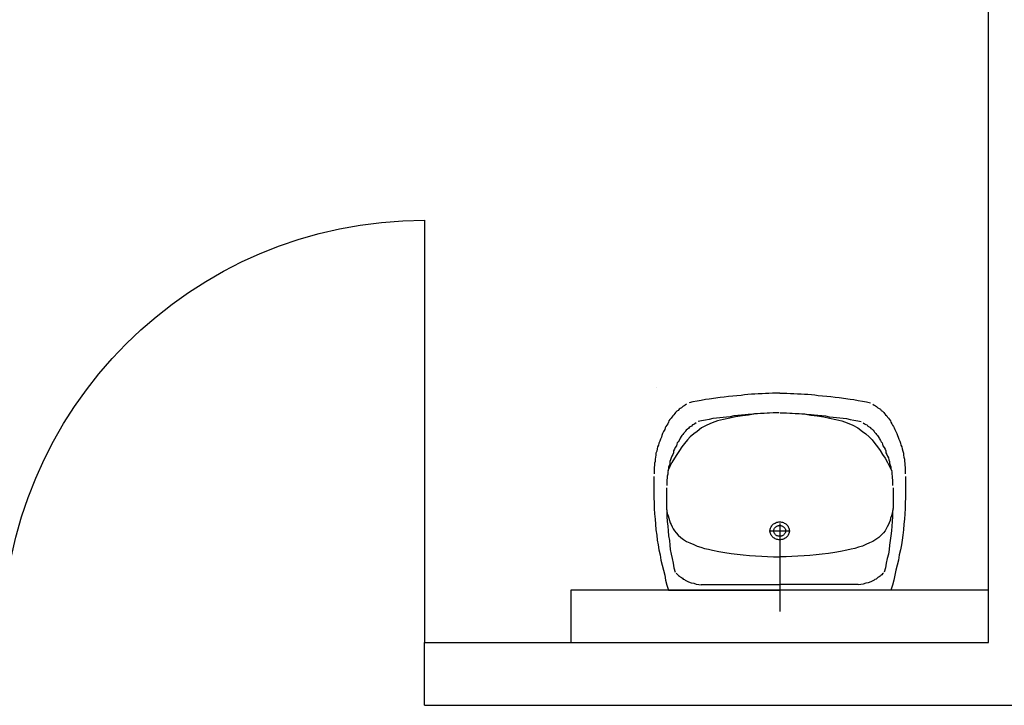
# Model space of a CAD drawing. Extents: x -1702.1 to -1638.5, y 1185.1 to 1220.8.
# Tile 46 of 50: x -1656.6 to -1654.2, y 1200.8 to 1202.5. Entities that reach past the tile are written whole.
import ezdxf

# ---------------------------------------------------------------- set-up
doc = ezdxf.new("R2010")
doc.units = 0
doc.header["$MEASUREMENT"] = 0
doc.layers.get('0').update_dxf_attribs({"linetype": 'CONTINUOUS'})
for name, color, linetype in [('13', 94, 'CONTINUOUS'), ('18', 5, 'CONTINUOUS'), ('45', 132, 'CONTINUOUS')]:
    doc.layers.add(name, color=color, linetype=linetype)

msp = doc.modelspace()

# ---------------------------------------------------------------- linework, layer by layer
at = {"linetype": 'Continuous'}
msp.add_line((-1654.7516, 1201.24448, 0.0206), (-1654.7516, 1201.05192, 0.0206), dxfattribs=at)
at = {"linetype": 'Continuous', "elevation": 0.0206}
msp.add_lwpolyline([(-1655.0456, 1201.58775), (-1655.0456, 1201.58775), (-1655.0456, 1201.58775), (-1655.0456, 1201.58775)], close=True, dxfattribs=at)
at = {"layer": '13', "linetype": 'Continuous'}
for p, q in [((-1654.2516, 1200.97737, 0.0206), (-1654.2516, 1205.71239, 0.0206)), ((-1654.2516, 1201.10237, 0.0206), (-1655.2516, 1201.10237, 0.0206)), ((-1655.2516, 1201.10237, 0.0206), (-1655.2516, 1200.97737, 0.0206)), ((-1655.6016, 1200.97737, 0.0206), (-1654.2516, 1200.97737, 0.0206)), ((-1655.6016, 1200.82737, 0.0206), (-1652.77749, 1200.82737, 0.0206))]:
    msp.add_line(p, q, dxfattribs=at)
at = {"layer": '13', "linetype": 'Continuous', "elevation": 0.0206}
msp.add_lwpolyline([(-1655.6016, 1200.82737), (-1655.6016, 1200.97737), (-1655.6016, 1200.97737), (-1655.6016, 1200.97737)], dxfattribs=at)
at = {"layer": '18', "linetype": 'Continuous'}
msp.add_line((-1655.6016, 1201.98737, 0.0206), (-1655.6016, 1200.97737, 0.0206), dxfattribs=at)
at = {"layer": '18', "linetype": 'Continuous', "extrusion": (0, 0, -1)}
msp.add_arc((1655.6016, 1200.97737, -0.0206), 1.01, 0, 90, dxfattribs=at)
at = {"layer": '45', "linetype": 'Continuous'}
for p, q in [((-1654.844, 1201.56863, 0.0206), (-1654.85404, 1201.5677, 0.0206)), ((-1654.83597, 1201.56956, 0.0206), (-1654.844, 1201.56863, 0.0206)), ((-1654.82793, 1201.57049, 0.0206), (-1654.83597, 1201.56956, 0.0206)), ((-1654.81889, 1201.57141, 0.0206), (-1654.82793, 1201.57049, 0.0206)), ((-1654.81086, 1201.57141, 0.0206), (-1654.81889, 1201.57141, 0.0206)), ((-1654.80283, 1201.57234, 0.0206), (-1654.81086, 1201.57141, 0.0206)), ((-1654.79379, 1201.57234, 0.0206), (-1654.80283, 1201.57234, 0.0206)), ((-1654.78574, 1201.57327, 0.0206), (-1654.79379, 1201.57234, 0.0206)), ((-1654.77771, 1201.57327, 0.0206), (-1654.78574, 1201.57327, 0.0206)), ((-1654.76867, 1201.5742, 0.0206), (-1654.77771, 1201.57327, 0.0206)), ((-1654.76063, 1201.5742, 0.0206), (-1654.76867, 1201.5742, 0.0206)), ((-1654.7516, 1201.5742, 0.0206), (-1654.76063, 1201.5742, 0.0206)), ((-1654.7516, 1201.5742, 0.0206), (-1654.74258, 1201.5742, 0.0206)), ((-1654.74258, 1201.5742, 0.0206), (-1654.73453, 1201.5742, 0.0206)), ((-1654.73453, 1201.5742, 0.0206), (-1654.72549, 1201.57327, 0.0206)), ((-1654.72549, 1201.57327, 0.0206), (-1654.71746, 1201.57327, 0.0206)), ((-1654.71746, 1201.57327, 0.0206), (-1654.70943, 1201.57234, 0.0206)), ((-1654.70943, 1201.57234, 0.0206), (-1654.70038, 1201.57234, 0.0206)), ((-1654.70038, 1201.57234, 0.0206), (-1654.69235, 1201.57141, 0.0206)), ((-1654.69235, 1201.57141, 0.0206), (-1654.68431, 1201.57141, 0.0206)), ((-1654.68431, 1201.57141, 0.0206), (-1654.67528, 1201.57049, 0.0206)), ((-1654.67528, 1201.57049, 0.0206), (-1654.66724, 1201.56956, 0.0206)), ((-1654.66724, 1201.56956, 0.0206), (-1654.65921, 1201.56863, 0.0206)), ((-1654.65921, 1201.56863, 0.0206), (-1654.64917, 1201.5677, 0.0206)), ((-1654.97757, 1201.54541, 0.0206), (-1654.98059, 1201.54355, 0.0206)), ((-1654.97456, 1201.54727, 0.0206), (-1654.97757, 1201.54541, 0.0206)), ((-1654.95949, 1201.55284, 0.0206), (-1654.96853, 1201.55098, 0.0206)), ((-1654.94945, 1201.5547, 0.0206), (-1654.95949, 1201.55284, 0.0206)), ((-1654.9394, 1201.55655, 0.0206), (-1654.94945, 1201.5547, 0.0206)), ((-1654.92936, 1201.55841, 0.0206), (-1654.9394, 1201.55655, 0.0206)), ((-1654.92033, 1201.55934, 0.0206), (-1654.92936, 1201.55841, 0.0206)), ((-1654.8942, 1201.56306, 0.0206), (-1654.92033, 1201.55934, 0.0206)), ((-1654.88417, 1201.56398, 0.0206), (-1654.8942, 1201.56306, 0.0206)), ((-1654.87413, 1201.56584, 0.0206), (-1654.88417, 1201.56398, 0.0206)), ((-1654.86409, 1201.56677, 0.0206), (-1654.87413, 1201.56584, 0.0206)), ((-1654.85404, 1201.5677, 0.0206), (-1654.86409, 1201.56677, 0.0206)), ((-1654.64917, 1201.5677, 0.0206), (-1654.63912, 1201.56677, 0.0206)), ((-1654.63912, 1201.56677, 0.0206), (-1654.62908, 1201.56584, 0.0206)), ((-1654.62908, 1201.56584, 0.0206), (-1654.61904, 1201.56398, 0.0206)), ((-1654.61904, 1201.56398, 0.0206), (-1654.60901, 1201.56306, 0.0206)), ((-1654.60901, 1201.56306, 0.0206), (-1654.58288, 1201.55934, 0.0206)), ((-1654.58288, 1201.55934, 0.0206), (-1654.57384, 1201.55841, 0.0206)), ((-1654.57384, 1201.55841, 0.0206), (-1654.5638, 1201.55655, 0.0206)), ((-1654.5638, 1201.55655, 0.0206), (-1654.55375, 1201.5547, 0.0206)), ((-1654.55375, 1201.5547, 0.0206), (-1654.54371, 1201.55284, 0.0206)), ((-1654.54371, 1201.55284, 0.0206), (-1654.53468, 1201.55098, 0.0206)), ((-1654.52865, 1201.54727, 0.0206), (-1654.52564, 1201.54541, 0.0206)), ((-1654.52564, 1201.54541, 0.0206), (-1654.52262, 1201.54355, 0.0206)), ((-1655.00469, 1201.52219, 0.0206), (-1655.0077, 1201.5194, 0.0206)), ((-1655.00268, 1201.52497, 0.0206), (-1655.00469, 1201.52219, 0.0206)), ((-1655.00067, 1201.52776, 0.0206), (-1655.00268, 1201.52497, 0.0206)), ((-1654.99766, 1201.53055, 0.0206), (-1655.00067, 1201.52776, 0.0206)), ((-1654.99465, 1201.5324, 0.0206), (-1654.99766, 1201.53055, 0.0206)), ((-1654.99263, 1201.53519, 0.0206), (-1654.99465, 1201.5324, 0.0206)), ((-1654.98962, 1201.53705, 0.0206), (-1654.99263, 1201.53519, 0.0206)), ((-1654.9866, 1201.53891, 0.0206), (-1654.98962, 1201.53705, 0.0206)), ((-1654.9836, 1201.54169, 0.0206), (-1654.9866, 1201.53891, 0.0206)), ((-1654.98059, 1201.54355, 0.0206), (-1654.9836, 1201.54169, 0.0206)), ((-1654.843, 1201.52126, 0.0206), (-1654.85203, 1201.52033, 0.0206)), ((-1654.83396, 1201.52219, 0.0206), (-1654.843, 1201.52126, 0.0206)), ((-1654.82592, 1201.52126, 0.0206), (-1654.84099, 1201.5194, 0.0206)), ((-1654.82693, 1201.52312, 0.0206), (-1654.83396, 1201.52219, 0.0206)), ((-1654.8199, 1201.52312, 0.0206), (-1654.82693, 1201.52312, 0.0206)), ((-1654.80986, 1201.52405, 0.0206), (-1654.82592, 1201.52126, 0.0206)), ((-1654.81186, 1201.52405, 0.0206), (-1654.8199, 1201.52312, 0.0206)), ((-1654.80483, 1201.52405, 0.0206), (-1654.81186, 1201.52405, 0.0206)), ((-1654.79379, 1201.52497, 0.0206), (-1654.80986, 1201.52405, 0.0206)), ((-1654.7978, 1201.52497, 0.0206), (-1654.80483, 1201.52405, 0.0206)), ((-1654.78876, 1201.52497, 0.0206), (-1654.7978, 1201.52497, 0.0206)), ((-1654.78173, 1201.5259, 0.0206), (-1654.78876, 1201.52497, 0.0206)), ((-1654.77571, 1201.5259, 0.0206), (-1654.78173, 1201.5259, 0.0206)), ((-1654.76767, 1201.52683, 0.0206), (-1654.77571, 1201.5259, 0.0206)), ((-1654.76063, 1201.52683, 0.0206), (-1654.76767, 1201.52683, 0.0206)), ((-1654.75261, 1201.52683, 0.0206), (-1654.76063, 1201.52683, 0.0206)), ((-1654.7506, 1201.52683, 0.0206), (-1654.74258, 1201.52683, 0.0206)), ((-1654.74258, 1201.52683, 0.0206), (-1654.73554, 1201.52683, 0.0206)), ((-1654.73554, 1201.52683, 0.0206), (-1654.7275, 1201.5259, 0.0206)), ((-1654.7275, 1201.5259, 0.0206), (-1654.72147, 1201.5259, 0.0206)), ((-1654.72147, 1201.5259, 0.0206), (-1654.71444, 1201.52497, 0.0206)), ((-1654.71444, 1201.52497, 0.0206), (-1654.7054, 1201.52497, 0.0206)), ((-1654.70943, 1201.52497, 0.0206), (-1654.69335, 1201.52405, 0.0206)), ((-1654.7054, 1201.52497, 0.0206), (-1654.69837, 1201.52405, 0.0206)), ((-1654.69837, 1201.52405, 0.0206), (-1654.69134, 1201.52405, 0.0206)), ((-1654.69335, 1201.52405, 0.0206), (-1654.67728, 1201.52126, 0.0206)), ((-1654.69134, 1201.52405, 0.0206), (-1654.68331, 1201.52312, 0.0206)), ((-1654.68331, 1201.52312, 0.0206), (-1654.67628, 1201.52312, 0.0206)), ((-1654.67728, 1201.52126, 0.0206), (-1654.66222, 1201.5194, 0.0206)), ((-1654.67628, 1201.52312, 0.0206), (-1654.66925, 1201.52219, 0.0206)), ((-1654.66925, 1201.52219, 0.0206), (-1654.66021, 1201.52126, 0.0206)), ((-1654.66021, 1201.52126, 0.0206), (-1654.65117, 1201.52033, 0.0206)), ((-1654.52262, 1201.54355, 0.0206), (-1654.51961, 1201.54169, 0.0206)), ((-1654.51961, 1201.54169, 0.0206), (-1654.5166, 1201.53891, 0.0206)), ((-1654.5166, 1201.53891, 0.0206), (-1654.51358, 1201.53705, 0.0206)), ((-1654.51358, 1201.53705, 0.0206), (-1654.51057, 1201.53519, 0.0206)), ((-1654.51057, 1201.53519, 0.0206), (-1654.50857, 1201.5324, 0.0206)), ((-1654.50857, 1201.5324, 0.0206), (-1654.50555, 1201.53055, 0.0206)), ((-1654.50555, 1201.53055, 0.0206), (-1654.50254, 1201.52776, 0.0206)), ((-1654.50254, 1201.52776, 0.0206), (-1654.50052, 1201.52497, 0.0206)), ((-1654.50052, 1201.52497, 0.0206), (-1654.49852, 1201.52219, 0.0206)), ((-1654.49852, 1201.52219, 0.0206), (-1654.49551, 1201.5194, 0.0206)), ((-1655.01975, 1201.50083, 0.0206), (-1655.02176, 1201.49711, 0.0206)), ((-1655.01775, 1201.50454, 0.0206), (-1655.01975, 1201.50083, 0.0206)), ((-1655.01674, 1201.50733, 0.0206), (-1655.01775, 1201.50454, 0.0206)), ((-1655.01473, 1201.51104, 0.0206), (-1655.01674, 1201.50733, 0.0206)), ((-1655.01172, 1201.51383, 0.0206), (-1655.01473, 1201.51104, 0.0206)), ((-1655.0097, 1201.51662, 0.0206), (-1655.01172, 1201.51383, 0.0206)), ((-1655.0077, 1201.5194, 0.0206), (-1655.0097, 1201.51662, 0.0206)), ((-1654.9605, 1201.49804, 0.0206), (-1654.9625, 1201.49525, 0.0206)), ((-1654.95749, 1201.49897, 0.0206), (-1654.9605, 1201.49804, 0.0206)), ((-1654.95447, 1201.50083, 0.0206), (-1654.95749, 1201.49897, 0.0206)), ((-1654.95146, 1201.50268, 0.0206), (-1654.95447, 1201.50083, 0.0206)), ((-1654.9384, 1201.50733, 0.0206), (-1654.94643, 1201.5064, 0.0206)), ((-1654.92936, 1201.50918, 0.0206), (-1654.9384, 1201.50733, 0.0206)), ((-1654.92033, 1201.51104, 0.0206), (-1654.92936, 1201.50918, 0.0206)), ((-1654.9133, 1201.50268, 0.0206), (-1654.92635, 1201.49711, 0.0206)), ((-1654.91129, 1201.5129, 0.0206), (-1654.92033, 1201.51104, 0.0206)), ((-1654.90024, 1201.50733, 0.0206), (-1654.9133, 1201.50268, 0.0206)), ((-1654.90326, 1201.51383, 0.0206), (-1654.91129, 1201.5129, 0.0206)), ((-1654.87915, 1201.51662, 0.0206), (-1654.90326, 1201.51383, 0.0206)), ((-1654.88617, 1201.51104, 0.0206), (-1654.90024, 1201.50733, 0.0206)), ((-1654.87112, 1201.51383, 0.0206), (-1654.88617, 1201.51104, 0.0206)), ((-1654.87011, 1201.51754, 0.0206), (-1654.87915, 1201.51662, 0.0206)), ((-1654.85706, 1201.51754, 0.0206), (-1654.87112, 1201.51383, 0.0206)), ((-1654.86107, 1201.5194, 0.0206), (-1654.87011, 1201.51754, 0.0206)), ((-1654.85203, 1201.52033, 0.0206), (-1654.86107, 1201.5194, 0.0206)), ((-1654.84099, 1201.5194, 0.0206), (-1654.85706, 1201.51754, 0.0206)), ((-1654.66222, 1201.5194, 0.0206), (-1654.64615, 1201.51754, 0.0206)), ((-1654.65117, 1201.52033, 0.0206), (-1654.64214, 1201.5194, 0.0206)), ((-1654.64615, 1201.51754, 0.0206), (-1654.6321, 1201.51383, 0.0206)), ((-1654.64214, 1201.5194, 0.0206), (-1654.6331, 1201.51754, 0.0206)), ((-1654.6331, 1201.51754, 0.0206), (-1654.62405, 1201.51662, 0.0206)), ((-1654.6321, 1201.51383, 0.0206), (-1654.61703, 1201.51104, 0.0206)), ((-1654.62405, 1201.51662, 0.0206), (-1654.59995, 1201.51383, 0.0206)), ((-1654.61703, 1201.51104, 0.0206), (-1654.60297, 1201.50733, 0.0206)), ((-1654.60297, 1201.50733, 0.0206), (-1654.58991, 1201.50268, 0.0206)), ((-1654.59995, 1201.51383, 0.0206), (-1654.59192, 1201.5129, 0.0206)), ((-1654.59192, 1201.5129, 0.0206), (-1654.58288, 1201.51104, 0.0206)), ((-1654.58991, 1201.50268, 0.0206), (-1654.57685, 1201.49711, 0.0206)), ((-1654.58288, 1201.51104, 0.0206), (-1654.57384, 1201.50918, 0.0206)), ((-1654.57384, 1201.50918, 0.0206), (-1654.5648, 1201.50733, 0.0206)), ((-1654.5648, 1201.50733, 0.0206), (-1654.55677, 1201.5064, 0.0206)), ((-1654.55175, 1201.50268, 0.0206), (-1654.54874, 1201.50083, 0.0206)), ((-1654.54874, 1201.50083, 0.0206), (-1654.54572, 1201.49897, 0.0206)), ((-1654.54572, 1201.49897, 0.0206), (-1654.54271, 1201.49804, 0.0206)), ((-1654.54271, 1201.49804, 0.0206), (-1654.5407, 1201.49525, 0.0206)), ((-1654.49551, 1201.5194, 0.0206), (-1654.4935, 1201.51662, 0.0206)), ((-1654.4935, 1201.51662, 0.0206), (-1654.49149, 1201.51383, 0.0206)), ((-1654.49149, 1201.51383, 0.0206), (-1654.48848, 1201.51104, 0.0206)), ((-1654.48848, 1201.51104, 0.0206), (-1654.48647, 1201.50733, 0.0206)), ((-1654.48647, 1201.50733, 0.0206), (-1654.48547, 1201.50454, 0.0206)), ((-1654.48547, 1201.50454, 0.0206), (-1654.48345, 1201.50083, 0.0206)), ((-1654.48345, 1201.50083, 0.0206), (-1654.48145, 1201.49711, 0.0206)), ((-1655.0318, 1201.47761, 0.0206), (-1655.03382, 1201.47296, 0.0206)), ((-1655.02979, 1201.48225, 0.0206), (-1655.0318, 1201.47761, 0.0206)), ((-1655.02678, 1201.48689, 0.0206), (-1655.02979, 1201.48225, 0.0206)), ((-1655.02578, 1201.49061, 0.0206), (-1655.02678, 1201.48689, 0.0206)), ((-1655.02377, 1201.49432, 0.0206), (-1655.02578, 1201.49061, 0.0206)), ((-1655.02176, 1201.49711, 0.0206), (-1655.02377, 1201.49432, 0.0206)), ((-1654.9836, 1201.47482, 0.0206), (-1654.9856, 1201.47296, 0.0206)), ((-1654.98159, 1201.47761, 0.0206), (-1654.9836, 1201.47482, 0.0206)), ((-1654.97857, 1201.48039, 0.0206), (-1654.98159, 1201.47761, 0.0206)), ((-1654.97757, 1201.48225, 0.0206), (-1654.97857, 1201.48039, 0.0206)), ((-1654.97556, 1201.48504, 0.0206), (-1654.97757, 1201.48225, 0.0206)), ((-1654.97255, 1201.48782, 0.0206), (-1654.97556, 1201.48504, 0.0206)), ((-1654.96953, 1201.48968, 0.0206), (-1654.97255, 1201.48782, 0.0206)), ((-1654.96853, 1201.49154, 0.0206), (-1654.96953, 1201.48968, 0.0206)), ((-1654.96552, 1201.4934, 0.0206), (-1654.96853, 1201.49154, 0.0206)), ((-1654.9625, 1201.49525, 0.0206), (-1654.96552, 1201.4934, 0.0206)), ((-1654.95749, 1201.47668, 0.0206), (-1654.96552, 1201.46925, 0.0206)), ((-1654.94945, 1201.48225, 0.0206), (-1654.95749, 1201.47668, 0.0206)), ((-1654.9384, 1201.49061, 0.0206), (-1654.94945, 1201.48225, 0.0206)), ((-1654.92635, 1201.49711, 0.0206), (-1654.9384, 1201.49061, 0.0206)), ((-1654.57685, 1201.49711, 0.0206), (-1654.5648, 1201.49061, 0.0206)), ((-1654.5648, 1201.49061, 0.0206), (-1654.55375, 1201.48225, 0.0206)), ((-1654.55375, 1201.48225, 0.0206), (-1654.54572, 1201.47668, 0.0206)), ((-1654.54572, 1201.47668, 0.0206), (-1654.53768, 1201.46925, 0.0206)), ((-1654.5407, 1201.49525, 0.0206), (-1654.53768, 1201.4934, 0.0206)), ((-1654.53768, 1201.4934, 0.0206), (-1654.53468, 1201.49154, 0.0206)), ((-1654.53468, 1201.49154, 0.0206), (-1654.53367, 1201.48968, 0.0206)), ((-1654.53367, 1201.48968, 0.0206), (-1654.53065, 1201.48782, 0.0206)), ((-1654.53065, 1201.48782, 0.0206), (-1654.52764, 1201.48504, 0.0206)), ((-1654.52764, 1201.48504, 0.0206), (-1654.52564, 1201.48225, 0.0206)), ((-1654.52564, 1201.48225, 0.0206), (-1654.52463, 1201.48039, 0.0206)), ((-1654.52463, 1201.48039, 0.0206), (-1654.52162, 1201.47761, 0.0206)), ((-1654.52162, 1201.47761, 0.0206), (-1654.51961, 1201.47482, 0.0206)), ((-1654.51961, 1201.47482, 0.0206), (-1654.5176, 1201.47296, 0.0206)), ((-1654.48145, 1201.49711, 0.0206), (-1654.47944, 1201.49432, 0.0206)), ((-1654.47944, 1201.49432, 0.0206), (-1654.47742, 1201.49061, 0.0206)), ((-1654.47742, 1201.49061, 0.0206), (-1654.47642, 1201.48689, 0.0206)), ((-1654.47642, 1201.48689, 0.0206), (-1654.47341, 1201.48225, 0.0206)), ((-1654.47341, 1201.48225, 0.0206), (-1654.47141, 1201.47761, 0.0206)), ((-1654.47141, 1201.47761, 0.0206), (-1654.46939, 1201.47296, 0.0206)), ((-1655.04083, 1201.45439, 0.0206), (-1655.04184, 1201.44974, 0.0206)), ((-1655.03882, 1201.45903, 0.0206), (-1655.04083, 1201.45439, 0.0206)), ((-1655.03681, 1201.46367, 0.0206), (-1655.03882, 1201.45903, 0.0206)), ((-1655.03481, 1201.46832, 0.0206), (-1655.03681, 1201.46367, 0.0206)), ((-1655.03382, 1201.47296, 0.0206), (-1655.03481, 1201.46832, 0.0206)), ((-1654.99766, 1201.4516, 0.0206), (-1654.99866, 1201.44788, 0.0206)), ((-1654.99666, 1201.45531, 0.0206), (-1654.99766, 1201.4516, 0.0206)), ((-1654.99465, 1201.45717, 0.0206), (-1654.99666, 1201.45531, 0.0206)), ((-1654.99263, 1201.46089, 0.0206), (-1654.99465, 1201.45717, 0.0206)), ((-1654.99063, 1201.4646, 0.0206), (-1654.99263, 1201.46089, 0.0206)), ((-1654.98962, 1201.46646, 0.0206), (-1654.99063, 1201.4646, 0.0206)), ((-1654.98762, 1201.47018, 0.0206), (-1654.98962, 1201.46646, 0.0206)), ((-1654.9856, 1201.47296, 0.0206), (-1654.98762, 1201.47018, 0.0206)), ((-1654.97958, 1201.45346, 0.0206), (-1654.9856, 1201.4451, 0.0206)), ((-1654.97255, 1201.46182, 0.0206), (-1654.97958, 1201.45346, 0.0206)), ((-1654.96552, 1201.46925, 0.0206), (-1654.97255, 1201.46182, 0.0206)), ((-1654.53768, 1201.46925, 0.0206), (-1654.53065, 1201.46182, 0.0206)), ((-1654.53065, 1201.46182, 0.0206), (-1654.52362, 1201.45346, 0.0206)), ((-1654.52362, 1201.45346, 0.0206), (-1654.5176, 1201.4451, 0.0206)), ((-1654.5176, 1201.47296, 0.0206), (-1654.51559, 1201.47018, 0.0206)), ((-1654.51559, 1201.47018, 0.0206), (-1654.51358, 1201.46646, 0.0206)), ((-1654.51358, 1201.46646, 0.0206), (-1654.51258, 1201.4646, 0.0206)), ((-1654.51258, 1201.4646, 0.0206), (-1654.51057, 1201.46089, 0.0206)), ((-1654.51057, 1201.46089, 0.0206), (-1654.50857, 1201.45717, 0.0206)), ((-1654.50857, 1201.45717, 0.0206), (-1654.50655, 1201.45531, 0.0206)), ((-1654.50655, 1201.45531, 0.0206), (-1654.50555, 1201.4516, 0.0206)), ((-1654.50555, 1201.4516, 0.0206), (-1654.50454, 1201.44788, 0.0206)), ((-1654.46939, 1201.47296, 0.0206), (-1654.4684, 1201.46832, 0.0206)), ((-1654.4684, 1201.46832, 0.0206), (-1654.46639, 1201.46367, 0.0206)), ((-1654.46639, 1201.46367, 0.0206), (-1654.46439, 1201.45903, 0.0206)), ((-1654.46439, 1201.45903, 0.0206), (-1654.46238, 1201.45439, 0.0206)), ((-1654.46238, 1201.45439, 0.0206), (-1654.46138, 1201.44974, 0.0206)), ((-1655.04586, 1201.43488, 0.0206), (-1655.04787, 1201.43024, 0.0206)), ((-1655.04787, 1201.43024, 0.0206), (-1655.04787, 1201.42559, 0.0206)), ((-1655.04485, 1201.44045, 0.0206), (-1655.04586, 1201.43488, 0.0206)), ((-1655.04385, 1201.4451, 0.0206), (-1655.04485, 1201.44045, 0.0206)), ((-1655.04184, 1201.44974, 0.0206), (-1655.04385, 1201.4451, 0.0206)), ((-1655.0077, 1201.42745, 0.0206), (-1655.0097, 1201.42281, 0.0206)), ((-1655.00569, 1201.43117, 0.0206), (-1655.0077, 1201.42745, 0.0206)), ((-1655.00369, 1201.43952, 0.0206), (-1655.00569, 1201.43581, 0.0206)), ((-1655.00569, 1201.43581, 0.0206), (-1655.00569, 1201.43117, 0.0206)), ((-1655.00167, 1201.44417, 0.0206), (-1655.00369, 1201.43952, 0.0206)), ((-1654.99766, 1201.42745, 0.0206), (-1655.00369, 1201.41816, 0.0206)), ((-1654.99866, 1201.44788, 0.0206), (-1655.00167, 1201.44417, 0.0206)), ((-1654.99163, 1201.43674, 0.0206), (-1654.99766, 1201.42745, 0.0206)), ((-1654.9856, 1201.4451, 0.0206), (-1654.99163, 1201.43674, 0.0206)), ((-1654.5176, 1201.4451, 0.0206), (-1654.51158, 1201.43674, 0.0206)), ((-1654.51158, 1201.43674, 0.0206), (-1654.50555, 1201.42745, 0.0206)), ((-1654.50555, 1201.42745, 0.0206), (-1654.49952, 1201.41816, 0.0206)), ((-1654.50454, 1201.44788, 0.0206), (-1654.50154, 1201.44417, 0.0206)), ((-1654.50154, 1201.44417, 0.0206), (-1654.49952, 1201.43952, 0.0206)), ((-1654.49952, 1201.43952, 0.0206), (-1654.49751, 1201.43581, 0.0206)), ((-1654.49751, 1201.43581, 0.0206), (-1654.49751, 1201.43117, 0.0206)), ((-1654.49751, 1201.43117, 0.0206), (-1654.49551, 1201.42745, 0.0206)), ((-1654.49551, 1201.42745, 0.0206), (-1654.4935, 1201.42281, 0.0206)), ((-1654.46138, 1201.44974, 0.0206), (-1654.45936, 1201.4451, 0.0206)), ((-1654.45936, 1201.4451, 0.0206), (-1654.45836, 1201.44045, 0.0206)), ((-1654.45836, 1201.44045, 0.0206), (-1654.45734, 1201.43488, 0.0206)), ((-1654.45734, 1201.43488, 0.0206), (-1654.45534, 1201.43024, 0.0206)), ((-1654.45534, 1201.43024, 0.0206), (-1654.45534, 1201.42559, 0.0206)), ((-1655.04988, 1201.41073, 0.0206), (-1655.05089, 1201.40609, 0.0206)), ((-1655.05089, 1201.40609, 0.0206), (-1655.05089, 1201.40144, 0.0206)), ((-1655.04888, 1201.42095, 0.0206), (-1655.04988, 1201.4163, 0.0206)), ((-1655.04988, 1201.4163, 0.0206), (-1655.04988, 1201.41073, 0.0206)), ((-1655.04787, 1201.42559, 0.0206), (-1655.04888, 1201.42095, 0.0206)), ((-1655.01473, 1201.40609, 0.0206), (-1655.01573, 1201.40144, 0.0206)), ((-1655.01272, 1201.41445, 0.0206), (-1655.01473, 1201.41073, 0.0206)), ((-1655.01473, 1201.41073, 0.0206), (-1655.01473, 1201.40609, 0.0206)), ((-1655.0097, 1201.40795, 0.0206), (-1655.01473, 1201.39866, 0.0206)), ((-1655.01172, 1201.41909, 0.0206), (-1655.01272, 1201.41445, 0.0206)), ((-1655.0097, 1201.42281, 0.0206), (-1655.01172, 1201.41909, 0.0206)), ((-1655.00369, 1201.41816, 0.0206), (-1655.0097, 1201.40795, 0.0206)), ((-1654.49952, 1201.41816, 0.0206), (-1654.4935, 1201.40795, 0.0206)), ((-1654.4935, 1201.42281, 0.0206), (-1654.49149, 1201.41909, 0.0206)), ((-1654.4935, 1201.40795, 0.0206), (-1654.48848, 1201.39866, 0.0206)), ((-1654.49149, 1201.41909, 0.0206), (-1654.49048, 1201.41445, 0.0206)), ((-1654.49048, 1201.41445, 0.0206), (-1654.48848, 1201.41073, 0.0206)), ((-1654.48848, 1201.41073, 0.0206), (-1654.48848, 1201.40609, 0.0206)), ((-1654.48848, 1201.40609, 0.0206), (-1654.48747, 1201.40144, 0.0206)), ((-1654.45534, 1201.42559, 0.0206), (-1654.45434, 1201.42095, 0.0206)), ((-1654.45434, 1201.42095, 0.0206), (-1654.45332, 1201.4163, 0.0206)), ((-1654.45332, 1201.4163, 0.0206), (-1654.45332, 1201.41073, 0.0206)), ((-1654.45332, 1201.41073, 0.0206), (-1654.45232, 1201.40609, 0.0206)), ((-1654.45232, 1201.40609, 0.0206), (-1654.45232, 1201.40144, 0.0206)), ((-1655.05089, 1201.40144, 0.0206), (-1655.05189, 1201.39587, 0.0206)), ((-1655.05189, 1201.39587, 0.0206), (-1655.05189, 1201.39123, 0.0206)), ((-1655.05189, 1201.39123, 0.0206), (-1655.05189, 1201.38658, 0.0206)), ((-1655.05189, 1201.38658, 0.0206), (-1655.05189, 1201.38101, 0.0206)), ((-1655.01975, 1201.38008, 0.0206), (-1655.02076, 1201.37544, 0.0206)), ((-1655.01473, 1201.39866, 0.0206), (-1655.01975, 1201.38844, 0.0206)), ((-1655.01875, 1201.38937, 0.0206), (-1655.01975, 1201.38473, 0.0206)), ((-1655.01975, 1201.38473, 0.0206), (-1655.01975, 1201.38008, 0.0206)), ((-1655.01775, 1201.39308, 0.0206), (-1655.01875, 1201.38937, 0.0206)), ((-1655.01573, 1201.40144, 0.0206), (-1655.01775, 1201.39773, 0.0206)), ((-1655.01775, 1201.39773, 0.0206), (-1655.01775, 1201.39308, 0.0206)), ((-1654.48848, 1201.39866, 0.0206), (-1654.48345, 1201.38844, 0.0206)), ((-1654.48747, 1201.40144, 0.0206), (-1654.48547, 1201.39773, 0.0206)), ((-1654.48547, 1201.39773, 0.0206), (-1654.48547, 1201.39308, 0.0206)), ((-1654.48547, 1201.39308, 0.0206), (-1654.48445, 1201.38937, 0.0206)), ((-1654.48445, 1201.38937, 0.0206), (-1654.48345, 1201.38473, 0.0206)), ((-1654.48345, 1201.38473, 0.0206), (-1654.48345, 1201.38008, 0.0206)), ((-1654.48345, 1201.38008, 0.0206), (-1654.48245, 1201.37544, 0.0206)), ((-1654.45232, 1201.40144, 0.0206), (-1654.45132, 1201.39587, 0.0206)), ((-1654.45132, 1201.39587, 0.0206), (-1654.45132, 1201.39123, 0.0206)), ((-1654.45132, 1201.39123, 0.0206), (-1654.45132, 1201.38658, 0.0206)), ((-1654.45132, 1201.38658, 0.0206), (-1654.45132, 1201.38101, 0.0206)), ((-1655.05289, 1201.37451, 0.0206), (-1655.05289, 1201.36243, 0.0206)), ((-1655.05289, 1201.36243, 0.0206), (-1655.05289, 1201.34943, 0.0206)), ((-1655.02076, 1201.37172, 0.0206), (-1655.02176, 1201.36615, 0.0206)), ((-1655.02176, 1201.36615, 0.0206), (-1655.02176, 1201.36243, 0.0206)), ((-1655.02176, 1201.36243, 0.0206), (-1655.02176, 1201.35779, 0.0206)), ((-1655.02176, 1201.35779, 0.0206), (-1655.02176, 1201.35315, 0.0206)), ((-1655.02076, 1201.37544, 0.0206), (-1655.02076, 1201.37172, 0.0206)), ((-1654.48245, 1201.37544, 0.0206), (-1654.48245, 1201.37172, 0.0206)), ((-1654.48245, 1201.37172, 0.0206), (-1654.48145, 1201.36615, 0.0206)), ((-1654.48145, 1201.36615, 0.0206), (-1654.48145, 1201.36243, 0.0206)), ((-1654.48145, 1201.36243, 0.0206), (-1654.48145, 1201.35779, 0.0206)), ((-1654.48145, 1201.35779, 0.0206), (-1654.48145, 1201.35315, 0.0206)), ((-1654.45031, 1201.37451, 0.0206), (-1654.45031, 1201.36243, 0.0206)), ((-1654.45031, 1201.36243, 0.0206), (-1654.45031, 1201.34943, 0.0206)), ((-1655.05289, 1201.34943, 0.0206), (-1655.05289, 1201.33642, 0.0206)), ((-1655.05289, 1201.33642, 0.0206), (-1655.05289, 1201.32342, 0.0206)), ((-1655.02276, 1201.34757, 0.0206), (-1655.02276, 1201.33642, 0.0206)), ((-1655.02276, 1201.33642, 0.0206), (-1655.02276, 1201.32435, 0.0206)), ((-1654.48044, 1201.34757, 0.0206), (-1654.48044, 1201.33642, 0.0206)), ((-1654.48044, 1201.33642, 0.0206), (-1654.48044, 1201.32435, 0.0206)), ((-1654.45031, 1201.34943, 0.0206), (-1654.45031, 1201.33642, 0.0206)), ((-1654.45031, 1201.33642, 0.0206), (-1654.45031, 1201.32342, 0.0206)), ((-1655.05289, 1201.32342, 0.0206), (-1655.05189, 1201.31135, 0.0206)), ((-1655.05189, 1201.31135, 0.0206), (-1655.05189, 1201.29835, 0.0206)), ((-1655.02276, 1201.32435, 0.0206), (-1655.02276, 1201.31321, 0.0206)), ((-1655.02276, 1201.31321, 0.0206), (-1655.02276, 1201.30113, 0.0206)), ((-1654.48044, 1201.32435, 0.0206), (-1654.48044, 1201.31321, 0.0206)), ((-1654.48044, 1201.31321, 0.0206), (-1654.48044, 1201.30113, 0.0206)), ((-1654.45031, 1201.32342, 0.0206), (-1654.45132, 1201.31135, 0.0206)), ((-1654.45132, 1201.31135, 0.0206), (-1654.45132, 1201.29835, 0.0206)), ((-1655.05189, 1201.29835, 0.0206), (-1655.05089, 1201.28534, 0.0206)), ((-1655.02276, 1201.30113, 0.0206), (-1655.02176, 1201.28999, 0.0206)), ((-1655.02276, 1201.29742, 0.0206), (-1655.02176, 1201.29185, 0.0206)), ((-1655.02176, 1201.29185, 0.0206), (-1655.02076, 1201.28627, 0.0206)), ((-1655.02176, 1201.28999, 0.0206), (-1655.02176, 1201.27884, 0.0206)), ((-1655.02076, 1201.28627, 0.0206), (-1655.01875, 1201.2807, 0.0206)), ((-1654.48245, 1201.28627, 0.0206), (-1654.48445, 1201.2807, 0.0206)), ((-1654.48145, 1201.29185, 0.0206), (-1654.48245, 1201.28627, 0.0206)), ((-1654.48044, 1201.30113, 0.0206), (-1654.48145, 1201.28999, 0.0206)), ((-1654.48044, 1201.29742, 0.0206), (-1654.48145, 1201.29185, 0.0206)), ((-1654.48145, 1201.28999, 0.0206), (-1654.48145, 1201.27884, 0.0206)), ((-1654.45132, 1201.29835, 0.0206), (-1654.45232, 1201.28534, 0.0206)), ((-1655.05089, 1201.28534, 0.0206), (-1655.04988, 1201.27234, 0.0206)), ((-1655.04988, 1201.27234, 0.0206), (-1655.04888, 1201.26027, 0.0206)), ((-1655.02176, 1201.27884, 0.0206), (-1655.02076, 1201.26677, 0.0206)), ((-1655.02076, 1201.26677, 0.0206), (-1655.01975, 1201.25562, 0.0206)), ((-1655.01875, 1201.2807, 0.0206), (-1655.01674, 1201.27513, 0.0206)), ((-1655.01674, 1201.27513, 0.0206), (-1655.01573, 1201.26955, 0.0206)), ((-1655.01573, 1201.26955, 0.0206), (-1655.01373, 1201.26398, 0.0206)), ((-1655.01373, 1201.26398, 0.0206), (-1655.01172, 1201.25934, 0.0206)), ((-1654.7516, 1201.26212, 0.0206), (-1654.7516, 1201.22126, 0.0206)), ((-1654.48948, 1201.26398, 0.0206), (-1654.49149, 1201.25934, 0.0206)), ((-1654.48747, 1201.26955, 0.0206), (-1654.48948, 1201.26398, 0.0206)), ((-1654.48647, 1201.27513, 0.0206), (-1654.48747, 1201.26955, 0.0206)), ((-1654.48445, 1201.2807, 0.0206), (-1654.48647, 1201.27513, 0.0206)), ((-1654.48245, 1201.26677, 0.0206), (-1654.48345, 1201.25562, 0.0206)), ((-1654.48145, 1201.27884, 0.0206), (-1654.48245, 1201.26677, 0.0206)), ((-1654.45332, 1201.27234, 0.0206), (-1654.45434, 1201.26027, 0.0206)), ((-1654.45232, 1201.28534, 0.0206), (-1654.45332, 1201.27234, 0.0206)), ((-1655.04888, 1201.26027, 0.0206), (-1655.04787, 1201.24726, 0.0206)), ((-1655.04787, 1201.24726, 0.0206), (-1655.04586, 1201.23426, 0.0206)), ((-1655.01975, 1201.25562, 0.0206), (-1655.01875, 1201.24448, 0.0206)), ((-1655.01875, 1201.24448, 0.0206), (-1655.01775, 1201.2324, 0.0206)), ((-1655.01172, 1201.25934, 0.0206), (-1655.0087, 1201.25376, 0.0206)), ((-1655.0087, 1201.25376, 0.0206), (-1655.00669, 1201.24912, 0.0206)), ((-1655.00669, 1201.24912, 0.0206), (-1655.00369, 1201.24448, 0.0206)), ((-1655.00369, 1201.24448, 0.0206), (-1654.99966, 1201.23983, 0.0206)), ((-1654.99966, 1201.23983, 0.0206), (-1654.99465, 1201.23426, 0.0206)), ((-1654.77671, 1201.24448, 0.0206), (-1654.7265, 1201.24448, 0.0206)), ((-1654.50354, 1201.23983, 0.0206), (-1654.50857, 1201.23426, 0.0206)), ((-1654.49952, 1201.24448, 0.0206), (-1654.50354, 1201.23983, 0.0206)), ((-1654.49651, 1201.24912, 0.0206), (-1654.49952, 1201.24448, 0.0206)), ((-1654.49451, 1201.25376, 0.0206), (-1654.49651, 1201.24912, 0.0206)), ((-1654.49149, 1201.25934, 0.0206), (-1654.49451, 1201.25376, 0.0206)), ((-1654.48445, 1201.24448, 0.0206), (-1654.48547, 1201.2324, 0.0206)), ((-1654.48345, 1201.25562, 0.0206), (-1654.48445, 1201.24448, 0.0206)), ((-1654.45534, 1201.24726, 0.0206), (-1654.45734, 1201.23426, 0.0206)), ((-1654.45434, 1201.26027, 0.0206), (-1654.45534, 1201.24726, 0.0206)), ((-1655.04586, 1201.23426, 0.0206), (-1655.04485, 1201.22219, 0.0206)), ((-1655.04485, 1201.22219, 0.0206), (-1655.04284, 1201.21104, 0.0206)), ((-1655.01775, 1201.2324, 0.0206), (-1655.01573, 1201.22126, 0.0206)), ((-1655.01573, 1201.22126, 0.0206), (-1655.01473, 1201.21011, 0.0206)), ((-1654.99465, 1201.23426, 0.0206), (-1654.98862, 1201.22869, 0.0206)), ((-1654.98862, 1201.22869, 0.0206), (-1654.98159, 1201.22404, 0.0206)), ((-1654.98159, 1201.22404, 0.0206), (-1654.97456, 1201.2194, 0.0206)), ((-1654.97456, 1201.2194, 0.0206), (-1654.96652, 1201.21568, 0.0206)), ((-1654.96652, 1201.21568, 0.0206), (-1654.95749, 1201.21197, 0.0206)), ((-1654.53668, 1201.21568, 0.0206), (-1654.54572, 1201.21197, 0.0206)), ((-1654.52865, 1201.2194, 0.0206), (-1654.53668, 1201.21568, 0.0206)), ((-1654.52162, 1201.22404, 0.0206), (-1654.52865, 1201.2194, 0.0206)), ((-1654.51459, 1201.22869, 0.0206), (-1654.52162, 1201.22404, 0.0206)), ((-1654.50857, 1201.23426, 0.0206), (-1654.51459, 1201.22869, 0.0206)), ((-1654.48747, 1201.22126, 0.0206), (-1654.48848, 1201.21011, 0.0206)), ((-1654.48547, 1201.2324, 0.0206), (-1654.48747, 1201.22126, 0.0206)), ((-1654.45836, 1201.22219, 0.0206), (-1654.46036, 1201.21104, 0.0206)), ((-1654.45734, 1201.23426, 0.0206), (-1654.45836, 1201.22219, 0.0206)), ((-1655.04284, 1201.21104, 0.0206), (-1655.04083, 1201.19897, 0.0206)), ((-1655.04083, 1201.19897, 0.0206), (-1655.03782, 1201.18689, 0.0206)), ((-1655.01473, 1201.21011, 0.0206), (-1655.01373, 1201.19989, 0.0206)), ((-1655.01373, 1201.19989, 0.0206), (-1655.01172, 1201.18875, 0.0206)), ((-1654.95749, 1201.21197, 0.0206), (-1654.94945, 1201.20824, 0.0206)), ((-1654.94945, 1201.20824, 0.0206), (-1654.94042, 1201.20546, 0.0206)), ((-1654.94042, 1201.20546, 0.0206), (-1654.93137, 1201.20268, 0.0206)), ((-1654.93137, 1201.20268, 0.0206), (-1654.92233, 1201.20082, 0.0206)), ((-1654.92233, 1201.20082, 0.0206), (-1654.91229, 1201.19804, 0.0206)), ((-1654.91229, 1201.19804, 0.0206), (-1654.89722, 1201.19525, 0.0206)), ((-1654.89722, 1201.19525, 0.0206), (-1654.88317, 1201.19246, 0.0206)), ((-1654.88317, 1201.19246, 0.0206), (-1654.8681, 1201.19061, 0.0206)), ((-1654.62004, 1201.19246, 0.0206), (-1654.63511, 1201.19061, 0.0206)), ((-1654.60599, 1201.19525, 0.0206), (-1654.62004, 1201.19246, 0.0206)), ((-1654.59091, 1201.19804, 0.0206), (-1654.60599, 1201.19525, 0.0206)), ((-1654.58087, 1201.20082, 0.0206), (-1654.59091, 1201.19804, 0.0206)), ((-1654.57184, 1201.20268, 0.0206), (-1654.58087, 1201.20082, 0.0206)), ((-1654.5628, 1201.20546, 0.0206), (-1654.57184, 1201.20268, 0.0206)), ((-1654.55375, 1201.20824, 0.0206), (-1654.5628, 1201.20546, 0.0206)), ((-1654.54572, 1201.21197, 0.0206), (-1654.55375, 1201.20824, 0.0206)), ((-1654.48948, 1201.19989, 0.0206), (-1654.49149, 1201.18875, 0.0206)), ((-1654.48848, 1201.21011, 0.0206), (-1654.48948, 1201.19989, 0.0206)), ((-1654.46238, 1201.19897, 0.0206), (-1654.46539, 1201.18689, 0.0206)), ((-1654.46036, 1201.21104, 0.0206), (-1654.46238, 1201.19897, 0.0206)), ((-1655.03782, 1201.18689, 0.0206), (-1655.03581, 1201.17482, 0.0206)), ((-1655.03581, 1201.17482, 0.0206), (-1655.0328, 1201.16274, 0.0206)), ((-1655.01172, 1201.18875, 0.0206), (-1655.0087, 1201.17853, 0.0206)), ((-1655.0087, 1201.17853, 0.0206), (-1655.00669, 1201.16739, 0.0206)), ((-1654.8681, 1201.19061, 0.0206), (-1654.85304, 1201.18875, 0.0206)), ((-1654.85304, 1201.18875, 0.0206), (-1654.83897, 1201.18689, 0.0206)), ((-1654.83897, 1201.18689, 0.0206), (-1654.8239, 1201.18596, 0.0206)), ((-1654.8239, 1201.18596, 0.0206), (-1654.80986, 1201.18503, 0.0206)), ((-1654.80986, 1201.18503, 0.0206), (-1654.79479, 1201.1841, 0.0206)), ((-1654.79479, 1201.1841, 0.0206), (-1654.78073, 1201.18318, 0.0206)), ((-1654.78073, 1201.18318, 0.0206), (-1654.76667, 1201.18225, 0.0206)), ((-1654.76667, 1201.18225, 0.0206), (-1654.7516, 1201.18225, 0.0206)), ((-1654.73654, 1201.18225, 0.0206), (-1654.7516, 1201.18225, 0.0206)), ((-1654.72248, 1201.18318, 0.0206), (-1654.73654, 1201.18225, 0.0206)), ((-1654.70841, 1201.1841, 0.0206), (-1654.72248, 1201.18318, 0.0206)), ((-1654.69335, 1201.18503, 0.0206), (-1654.70841, 1201.1841, 0.0206)), ((-1654.67931, 1201.18596, 0.0206), (-1654.69335, 1201.18503, 0.0206)), ((-1654.66423, 1201.18689, 0.0206), (-1654.67931, 1201.18596, 0.0206)), ((-1654.65017, 1201.18875, 0.0206), (-1654.66423, 1201.18689, 0.0206)), ((-1654.63511, 1201.19061, 0.0206), (-1654.65017, 1201.18875, 0.0206)), ((-1654.49451, 1201.17853, 0.0206), (-1654.49651, 1201.16739, 0.0206)), ((-1654.49149, 1201.18875, 0.0206), (-1654.49451, 1201.17853, 0.0206)), ((-1654.4674, 1201.17482, 0.0206), (-1654.4704, 1201.16274, 0.0206)), ((-1654.46539, 1201.18689, 0.0206), (-1654.4674, 1201.17482, 0.0206)), ((-1655.0328, 1201.16274, 0.0206), (-1655.02979, 1201.15067, 0.0206)), ((-1655.02979, 1201.15067, 0.0206), (-1655.02678, 1201.13859, 0.0206)), ((-1655.00669, 1201.16739, 0.0206), (-1655.00469, 1201.15624, 0.0206)), ((-1655.00469, 1201.15624, 0.0206), (-1655.00167, 1201.14602, 0.0206)), ((-1654.49852, 1201.15624, 0.0206), (-1654.50154, 1201.14602, 0.0206)), ((-1654.49651, 1201.16739, 0.0206), (-1654.49852, 1201.15624, 0.0206)), ((-1654.47341, 1201.15067, 0.0206), (-1654.47642, 1201.13859, 0.0206)), ((-1654.4704, 1201.16274, 0.0206), (-1654.47341, 1201.15067, 0.0206)), ((-1655.02678, 1201.13859, 0.0206), (-1655.02477, 1201.12652, 0.0206)), ((-1655.02477, 1201.12652, 0.0206), (-1655.02176, 1201.11444, 0.0206)), ((-1654.99966, 1201.14324, 0.0206), (-1654.99766, 1201.14137, 0.0206)), ((-1654.99766, 1201.14137, 0.0206), (-1654.99565, 1201.13951, 0.0206)), ((-1654.99565, 1201.13951, 0.0206), (-1654.99364, 1201.13766, 0.0206)), ((-1654.99364, 1201.13766, 0.0206), (-1654.99163, 1201.13581, 0.0206)), ((-1654.99163, 1201.13581, 0.0206), (-1654.98962, 1201.13488, 0.0206)), ((-1654.98962, 1201.13488, 0.0206), (-1654.9866, 1201.13302, 0.0206)), ((-1654.9866, 1201.13302, 0.0206), (-1654.9846, 1201.13116, 0.0206)), ((-1654.9846, 1201.13116, 0.0206), (-1654.98259, 1201.12931, 0.0206)), ((-1654.98259, 1201.12931, 0.0206), (-1654.97958, 1201.12838, 0.0206)), ((-1654.97958, 1201.12838, 0.0206), (-1654.97757, 1201.12652, 0.0206)), ((-1654.97757, 1201.12652, 0.0206), (-1654.97456, 1201.12466, 0.0206)), ((-1654.97456, 1201.12466, 0.0206), (-1654.96953, 1201.1228, 0.0206)), ((-1654.96953, 1201.1228, 0.0206), (-1654.96352, 1201.12002, 0.0206)), ((-1654.53367, 1201.1228, 0.0206), (-1654.5397, 1201.12002, 0.0206)), ((-1654.52865, 1201.12466, 0.0206), (-1654.53367, 1201.1228, 0.0206)), ((-1654.52564, 1201.12652, 0.0206), (-1654.52865, 1201.12466, 0.0206)), ((-1654.52362, 1201.12838, 0.0206), (-1654.52564, 1201.12652, 0.0206)), ((-1654.52061, 1201.12931, 0.0206), (-1654.52362, 1201.12838, 0.0206)), ((-1654.51861, 1201.13116, 0.0206), (-1654.52061, 1201.12931, 0.0206)), ((-1654.5166, 1201.13302, 0.0206), (-1654.51861, 1201.13116, 0.0206)), ((-1654.51358, 1201.13488, 0.0206), (-1654.5166, 1201.13302, 0.0206)), ((-1654.51158, 1201.13581, 0.0206), (-1654.51358, 1201.13488, 0.0206)), ((-1654.50957, 1201.13766, 0.0206), (-1654.51158, 1201.13581, 0.0206)), ((-1654.50755, 1201.13951, 0.0206), (-1654.50957, 1201.13766, 0.0206)), ((-1654.50555, 1201.14137, 0.0206), (-1654.50755, 1201.13951, 0.0206)), ((-1654.50354, 1201.14324, 0.0206), (-1654.50555, 1201.14137, 0.0206)), ((-1654.47844, 1201.12652, 0.0206), (-1654.48145, 1201.11444, 0.0206)), ((-1654.47642, 1201.13859, 0.0206), (-1654.47844, 1201.12652, 0.0206)), ((-1655.02176, 1201.11444, 0.0206), (-1655.01775, 1201.10237, 0.0206)), ((-1655.01775, 1201.10237, 0.0206), (-1654.7516, 1201.10237, 0.0206)), ((-1654.96352, 1201.12002, 0.0206), (-1654.95749, 1201.11909, 0.0206)), ((-1654.95749, 1201.11909, 0.0206), (-1654.95146, 1201.11723, 0.0206)), ((-1654.95146, 1201.11723, 0.0206), (-1654.94543, 1201.1163, 0.0206)), ((-1654.94543, 1201.1163, 0.0206), (-1654.9394, 1201.11537, 0.0206)), ((-1654.9394, 1201.1163, 0.0206), (-1654.7516, 1201.1163, 0.0206)), ((-1654.5638, 1201.1163, 0.0206), (-1654.7516, 1201.1163, 0.0206)), ((-1654.48547, 1201.10237, 0.0206), (-1654.7516, 1201.10237, 0.0206)), ((-1654.55777, 1201.1163, 0.0206), (-1654.5638, 1201.11537, 0.0206)), ((-1654.55175, 1201.11723, 0.0206), (-1654.55777, 1201.1163, 0.0206)), ((-1654.54572, 1201.11909, 0.0206), (-1654.55175, 1201.11723, 0.0206)), ((-1654.5397, 1201.12002, 0.0206), (-1654.54572, 1201.11909, 0.0206)), ((-1654.48145, 1201.11444, 0.0206), (-1654.48547, 1201.10237, 0.0206)), ((-1654.7516, 1201.07358, 0.0206), (-1654.75159, 1201.07358, 0.0206))]:
    msp.add_line(p, q, dxfattribs=at)
at = {"layer": '45', "linetype": 'Continuous', "extrusion": (0, 0, -1), "elevation": -0.0206}
for points in [[(1654.7747, 1201.244476, 0.053013), (1654.774256, 1201.248644, 0.052357), (1654.772942, 1201.252652, 0.051187), (1654.770807, 1201.256345, 0.049734), (1654.767935, 1201.259582, 0.04825), (1654.764434, 1201.262239, 0.046955), (1654.760441, 1201.264213, 0.046009), (1654.756108, 1201.265428, 0.045513), (1654.751601, 1201.265839, 0.045513), (1654.747095, 1201.265428, 0.046009), (1654.742762, 1201.264213, 0.046955), (1654.738768, 1201.262239, 0.04825), (1654.735268, 1201.259582, 0.049734), (1654.732395, 1201.256345, 0.051187), (1654.730261, 1201.252652, 0.052357), (1654.728946, 1201.248644, 0.053013), (1654.728502, 1201.244476, 0.053013), (1654.728946, 1201.240309, 0.052357), (1654.730261, 1201.236301, 0.051187), (1654.732395, 1201.232608, 0.049734), (1654.735268, 1201.229371, 0.04825), (1654.738768, 1201.226714, 0.046955), (1654.742762, 1201.22474, 0.046009), (1654.747095, 1201.223525, 0.045513), (1654.751601, 1201.223114, 0.045513), (1654.756108, 1201.223525, 0.046009), (1654.760441, 1201.22474, 0.046955), (1654.764434, 1201.226714, 0.04825), (1654.767935, 1201.229371, 0.049734), (1654.770807, 1201.232608, 0.051187), (1654.772942, 1201.236301, 0.052357), (1654.774256, 1201.240309, 0.053013)], [(1654.765661, 1201.244476, 0.053013), (1654.765391, 1201.247013, 0.052357), (1654.764591, 1201.249453, 0.051187), (1654.763292, 1201.251701, 0.049734), (1654.761543, 1201.253671, 0.04825), (1654.759413, 1201.255288, 0.046955), (1654.756982, 1201.25649, 0.046009), (1654.754344, 1201.25723, 0.045513), (1654.751601, 1201.25748, 0.045513), (1654.748858, 1201.25723, 0.046009), (1654.746221, 1201.25649, 0.046955), (1654.74379, 1201.255288, 0.04825), (1654.741659, 1201.253671, 0.049734), (1654.739911, 1201.251701, 0.051187), (1654.738611, 1201.249453, 0.052357), (1654.737811, 1201.247013, 0.053013), (1654.737541, 1201.244476, 0.053013), (1654.737811, 1201.24194, 0.052357), (1654.738611, 1201.2395, 0.051187), (1654.739911, 1201.237252, 0.049734), (1654.741659, 1201.235282, 0.04825), (1654.74379, 1201.233665, 0.046955), (1654.746221, 1201.232463, 0.046009), (1654.748858, 1201.231723, 0.045513), (1654.751601, 1201.231473, 0.045513), (1654.754344, 1201.231723, 0.046009), (1654.756982, 1201.232463, 0.046955), (1654.759413, 1201.233665, 0.04825), (1654.761543, 1201.235282, 0.049734), (1654.763292, 1201.237252, 0.051187), (1654.764591, 1201.2395, 0.052357), (1654.765391, 1201.24194, 0.053013)]]:
    msp.add_lwpolyline(points, format="xyb", close=True, dxfattribs=at)

doc.saveas('drawing.dxf')
